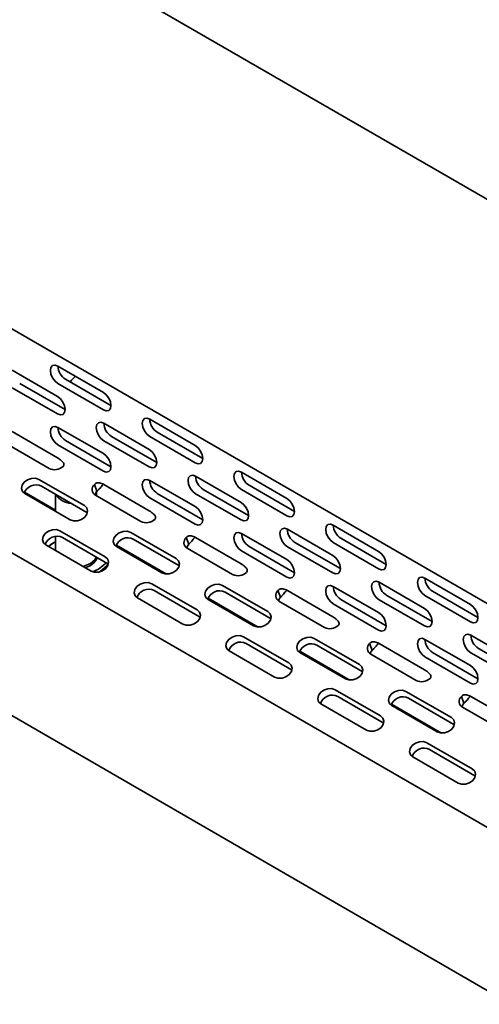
# Model space of a CAD drawing. Header units: millimetres. Extents: x 4 to 590, y 10 to 377.
# Tile 14 of 30: x 393 to 408, y 293 to 324. Entities that reach past the tile are written whole.
import ezdxf

# ---------------------------------------------------------------- set-up
doc = ezdxf.new("R2010")
doc.units = ezdxf.units.MM

msp = doc.modelspace()

# ---------------------------------------------------------------- linework, layer by layer
at = {"color": 7, "linetype": 'Continuous', "lineweight": 35}
for p, q in [((479.9197, 276.3261), (376.7764, 335.8695)), ((376.965, 335.7606), (479.7312, 276.435)), ((376.3269, 323.5505), (479.0931, 264.2248)), ((479.9669, 256.7427), (377.2007, 316.0683)), ((394.4357, 312.765), (395.8499, 311.9486)), ((393.0068, 312.6372), (394.421, 311.8208)), ((396.0856, 311.5403), (394.6714, 312.3567)), ((393.0068, 312.0929), (394.421, 311.2765)), ((394.6567, 311.4125), (393.2425, 312.229)), ((394.4357, 312.2206), (395.8499, 311.4042)), ((376.3269, 311.5065), (479.0931, 252.1808)), ((397.2934, 311.1153), (398.7076, 310.2989)), ((394.4357, 310.8597), (395.8499, 310.0433)), ((395.8645, 310.9875), (397.2787, 310.1711)), ((393.0068, 310.732), (394.421, 309.9156)), ((397.5144, 309.7628), (396.1002, 310.5792)), ((397.2934, 310.5709), (398.7076, 309.7545)), ((398.9433, 309.8906), (397.5291, 310.707)), ((392.7453, 310.3949), (394.1595, 309.5785)), ((394.4357, 310.3154), (395.8499, 309.499)), ((396.0856, 309.635), (394.6714, 310.4515)), ((395.8645, 310.4431), (397.2787, 309.6267)), ((398.7223, 309.3378), (400.1365, 308.5214)), ((400.1511, 309.4655), (401.5654, 308.6491)), ((393.842, 309.2386), (395.2562, 308.4222)), ((395.3368, 308.213), (393.9226, 309.0294)), ((395.568, 309.0795), (395.6486, 308.8703)), ((395.8645, 309.0822), (397.2787, 308.2658)), ((397.2934, 309.21), (398.7076, 308.3936)), ((401.8011, 308.2408), (400.3868, 309.0572)), ((393.3951, 308.8416), (394.3562, 308.2868)), ((393.399, 308.7967), (394.8132, 307.9803)), ((394.3562, 308.779), (394.3562, 308.2441)), ((395.6031, 308.7452), (397.0173, 307.9288)), ((395.6059, 308.7436), (395.6362, 308.856)), ((395.6362, 308.726), (395.6362, 308.8547)), ((397.2934, 308.6656), (398.7076, 307.8492)), ((398.9433, 307.9853), (397.5291, 308.8017)), ((398.7223, 308.7934), (400.1365, 307.977)), ((400.3722, 308.1131), (398.958, 308.9295)), ((400.1511, 308.9212), (401.5654, 308.1048)), ((395.3368, 308.213), (395.3521, 308.2034)), ((403.0089, 307.8158), (404.4231, 306.9994)), ((394.3562, 307.4647), (394.3562, 307.0233)), ((394.4956, 307.6404), (395.9098, 306.824)), ((396.6997, 307.5889), (398.1139, 306.7725)), ((400.1511, 307.5603), (401.5654, 306.7439)), ((401.58, 307.688), (402.9942, 306.8716)), ((394.0526, 307.1985), (395.4669, 306.3821)), ((394.2477, 307.2381), (394.1277, 307.1552)), ((394.291, 307.263), (394.2477, 307.2381)), ((395.9905, 306.6148), (394.5762, 307.4312)), ((396.2529, 307.1918), (397.8109, 306.2924)), ((396.2567, 307.147), (397.6709, 306.3306)), ((398.1945, 306.5632), (396.7803, 307.3796)), ((398.4257, 307.4298), (398.5063, 307.2206)), ((398.7223, 307.4325), (400.1365, 306.6161)), ((401.8011, 306.3356), (400.3868, 307.152)), ((401.58, 307.1437), (402.9942, 306.3273)), ((403.2299, 306.4633), (401.8157, 307.2797)), ((403.0089, 307.2714), (404.4231, 306.455)), ((404.6588, 306.5911), (403.2446, 307.4075)), ((398.4608, 307.0954), (399.875, 306.279)), ((400.1511, 307.0159), (401.5654, 306.1995)), ((395.9905, 306.6148), (396.0057, 306.6052)), ((398.1945, 306.5632), (398.2097, 306.5537)), ((395.5095, 306.3624), (395.7014, 306.4489)), ((395.7034, 306.3515), (395.7446, 306.3741)), ((397.3534, 305.9907), (398.7676, 305.1743)), ((399.5574, 305.9391), (400.9717, 305.1227)), ((403.0089, 305.9105), (404.4231, 305.0941)), ((404.4377, 306.0383), (405.852, 305.2219)), ((405.8666, 306.1661), (407.2808, 305.3497)), ((398.8482, 304.965), (397.434, 305.7814)), ((401.0523, 304.9135), (399.6381, 305.7299)), ((401.2834, 305.78), (401.3641, 305.5708)), ((401.58, 305.7828), (402.9942, 304.9664)), ((406.0877, 304.8136), (404.6734, 305.63)), ((405.8666, 305.6217), (407.2808, 304.8053)), ((407.5165, 304.9414), (406.1023, 305.7578)), ((396.9104, 305.5488), (398.3246, 304.7324)), ((399.1106, 305.5421), (400.6687, 304.6426)), ((399.1145, 305.4972), (400.5287, 304.6808)), ((401.3185, 305.4457), (402.7328, 304.6293)), ((403.0089, 305.3662), (404.4231, 304.5498)), ((404.6588, 304.6858), (403.2446, 305.5022)), ((404.4377, 305.4939), (405.852, 304.6775)), ((398.8482, 304.965), (398.8635, 304.9554)), ((401.0523, 304.9135), (401.0675, 304.9039)), ((407.2955, 304.3886), (408.7097, 303.5722)), ((400.2111, 304.3409), (401.6253, 303.5245)), ((401.7059, 303.3153), (400.2917, 304.1317)), ((402.4152, 304.2894), (403.8294, 303.473)), ((403.91, 303.2638), (402.4958, 304.0802)), ((404.1412, 304.1303), (404.2218, 303.9211)), ((404.4377, 304.133), (405.852, 303.3166)), ((405.8666, 304.2608), (407.2808, 303.4444)), ((399.7681, 303.899), (401.1823, 303.0826)), ((401.9684, 303.8924), (403.5264, 302.9929)), ((401.9722, 303.8475), (403.3864, 303.0311)), ((404.1763, 303.796), (405.5905, 302.9796)), ((407.5165, 303.0361), (406.1023, 303.8525)), ((407.2955, 303.8442), (408.7097, 303.0278)), ((408.9454, 303.1639), (407.5312, 303.9803)), ((405.8666, 303.7164), (407.2808, 302.9)), ((401.7059, 303.3153), (401.7212, 303.3057)), ((403.91, 303.2638), (403.9253, 303.2542)), ((403.0688, 302.6912), (404.4831, 301.8748)), ((405.2729, 302.6397), (406.6871, 301.8233)), ((402.6259, 302.2493), (404.0401, 301.4329)), ((404.5637, 301.6656), (403.1495, 302.482)), ((404.8261, 302.2426), (406.3842, 301.3432)), ((406.7677, 301.614), (405.3535, 302.4304)), ((406.9989, 302.4806), (407.0795, 302.2713)), ((407.2955, 302.4833), (408.7097, 301.6669)), ((404.8299, 302.1978), (406.2442, 301.3813)), ((407.034, 302.1462), (408.4482, 301.3298)), ((404.5637, 301.6656), (404.5789, 301.656)), ((406.7677, 301.614), (406.783, 301.6044)), ((405.9266, 301.0415), (407.3408, 300.225)), ((407.4214, 300.0158), (406.0072, 300.8322)), ((405.4836, 300.5996), (406.8978, 299.7831)), ((407.4214, 300.0158), (407.4367, 300.0062))]:
    msp.add_line(p, q, dxfattribs=at)
at = {"color": 7, "linetype": 'Continuous', "lineweight": 35, "flags": 128}
for points in [[(394.4357, 312.765), (394.3455, 312.7964), (394.269, 312.7815), (394.2179, 312.7227), (394.2, 312.6289), (394.2179, 312.5144), (394.269, 312.3966), (394.3455, 312.2934), (394.4357, 312.2206)], [(394.421, 311.2765), (394.5112, 311.2451), (394.5877, 311.26), (394.6388, 311.3188), (394.6567, 311.4126), (394.6388, 311.5271), (394.5877, 311.6449), (394.5112, 311.748), (394.421, 311.8208)], [(395.8499, 311.4042), (395.9401, 311.3729), (396.0165, 311.3877), (396.0676, 311.4465), (396.0856, 311.5404), (396.0676, 311.6549), (396.0165, 311.7727), (395.9401, 311.8758), (395.8499, 311.9486)], [(397.2934, 311.1153), (397.2032, 311.1466), (397.1267, 311.1318), (397.0756, 311.073), (397.0577, 310.9792), (397.0756, 310.8646), (397.1267, 310.7468), (397.2032, 310.6437), (397.2934, 310.5709)], [(394.4357, 310.8597), (394.3455, 310.8911), (394.269, 310.8762), (394.2179, 310.8174), (394.2, 310.7236), (394.2179, 310.6091), (394.269, 310.4913), (394.3455, 310.3882), (394.4357, 310.3154)], [(395.8645, 310.9875), (395.7743, 311.0189), (395.6979, 311.004), (395.6468, 310.9452), (395.6288, 310.8514), (395.6468, 310.7369), (395.6979, 310.6191), (395.7743, 310.5159), (395.8645, 310.4431)], [(398.7076, 309.7545), (398.7978, 309.7231), (398.8743, 309.738), (398.9254, 309.7968), (398.9433, 309.8906), (398.9254, 310.0051), (398.8743, 310.1229), (398.7978, 310.2261), (398.7076, 310.2989)], [(395.8499, 309.499), (395.9401, 309.4676), (396.0165, 309.4825), (396.0676, 309.5413), (396.0856, 309.6351), (396.0676, 309.7496), (396.0165, 309.8674), (395.9401, 309.9705), (395.8499, 310.0433)], [(397.2787, 309.6267), (397.3689, 309.5954), (397.4454, 309.6102), (397.4965, 309.6691), (397.5144, 309.7629), (397.4965, 309.8774), (397.4454, 309.9952), (397.3689, 310.0983), (397.2787, 310.1711)], [(393.842, 309.2386), (393.7349, 309.2739), (393.6104, 309.2701), (393.4875, 309.2279), (393.3848, 309.1537), (393.318, 309.0588), (393.2972, 308.9576), (393.3256, 308.8656), (393.399, 308.7967)], [(398.7223, 309.3378), (398.6321, 309.3691), (398.5556, 309.3543), (398.5045, 309.2955), (398.4866, 309.2017), (398.5045, 309.0871), (398.5556, 308.9693), (398.6321, 308.8662), (398.7223, 308.7934)], [(400.1511, 309.4655), (400.0609, 309.4969), (399.9845, 309.482), (399.9334, 309.4232), (399.9154, 309.3294), (399.9334, 309.2149), (399.9845, 309.0971), (400.0609, 308.994), (400.1511, 308.9212)], [(397.2934, 309.21), (397.2032, 309.2414), (397.1267, 309.2265), (397.0756, 309.1677), (397.0577, 309.0739), (397.0756, 308.9594), (397.1267, 308.8416), (397.2032, 308.7384), (397.2934, 308.6656)], [(394.8132, 307.9803), (394.9203, 307.945), (395.0447, 307.9488), (395.1677, 307.991), (395.2704, 308.0652), (395.3372, 308.1601), (395.358, 308.2613), (395.3295, 308.3533), (395.2562, 308.4222)], [(398.7076, 307.8492), (398.7978, 307.8179), (398.8743, 307.8327), (398.9254, 307.8916), (398.9433, 307.9854), (398.9254, 308.0999), (398.8743, 308.2177), (398.7978, 308.3208), (398.7076, 308.3936)], [(400.1365, 307.977), (400.2267, 307.9456), (400.3032, 307.9605), (400.3542, 308.0193), (400.3722, 308.1131), (400.3542, 308.2276), (400.3032, 308.3454), (400.2267, 308.4486), (400.1365, 308.5214)], [(401.5654, 308.1048), (401.6556, 308.0734), (401.732, 308.0883), (401.7831, 308.1471), (401.8011, 308.2409), (401.7831, 308.3554), (401.732, 308.4732), (401.6556, 308.5763), (401.5654, 308.6491)], [(403.0089, 307.8158), (402.9187, 307.8471), (402.8422, 307.8323), (402.7911, 307.7735), (402.7732, 307.6797), (402.7911, 307.5652), (402.8422, 307.4474), (402.9187, 307.3442), (403.0089, 307.2714)], [(394.4956, 307.6404), (394.3886, 307.6757), (394.2641, 307.6719), (394.1411, 307.6297), (394.0384, 307.5555), (393.9716, 307.4606), (393.9509, 307.3594), (393.9793, 307.2674), (394.0526, 307.1985)], [(396.6997, 307.5889), (396.5926, 307.6241), (396.4682, 307.6204), (396.3452, 307.5782), (396.2425, 307.504), (396.1757, 307.4091), (396.1549, 307.3079), (396.1834, 307.2159), (396.2567, 307.147)], [(400.1511, 307.5603), (400.0609, 307.5916), (399.9845, 307.5768), (399.9334, 307.518), (399.9154, 307.4242), (399.9334, 307.3096), (399.9845, 307.1918), (400.0609, 307.0887), (400.1511, 307.0159)], [(401.58, 307.688), (401.4898, 307.7194), (401.4133, 307.7045), (401.3622, 307.6457), (401.3443, 307.5519), (401.3622, 307.4374), (401.4133, 307.3196), (401.4898, 307.2165), (401.58, 307.1437)], [(394.3562, 307.2975), (394.2911, 307.2631), (394.138, 307.1492)], [(395.4488, 306.6197), (395.5875, 306.7396), (395.6285, 306.8237)], [(395.4669, 306.3821), (395.5739, 306.3468), (395.6984, 306.3506), (395.8213, 306.3928), (395.9241, 306.467), (395.9909, 306.5619), (396.0116, 306.6631), (395.9832, 306.7551), (395.9098, 306.824)], [(402.9942, 306.3273), (403.0844, 306.2959), (403.1609, 306.3108), (403.212, 306.3696), (403.2299, 306.4634), (403.212, 306.5779), (403.1609, 306.6957), (403.0844, 306.7988), (402.9942, 306.8716)], [(404.4231, 306.455), (404.5133, 306.4237), (404.5898, 306.4385), (404.6409, 306.4973), (404.6588, 306.5911), (404.6409, 306.7057), (404.5898, 306.8235), (404.5133, 306.9266), (404.4231, 306.9994)], [(395.207, 306.5321), (395.2411, 306.5396), (395.4488, 306.6197)], [(395.7014, 306.4489), (395.9, 306.6127), (395.928, 306.6508)], [(395.7446, 306.3741), (395.9554, 306.5479), (395.9985, 306.6099)], [(397.6709, 306.3306), (397.778, 306.2953), (397.9025, 306.2991), (398.0254, 306.3412), (398.1281, 306.4154), (398.1949, 306.5104), (398.2157, 306.6115), (398.1873, 306.7036), (398.1139, 306.7725)], [(401.5654, 306.1995), (401.6556, 306.1682), (401.732, 306.183), (401.7831, 306.2418), (401.8011, 306.3356), (401.7831, 306.4501), (401.732, 306.5679), (401.6556, 306.6711), (401.5654, 306.7439)], [(397.3534, 305.9907), (397.2463, 306.0259), (397.1218, 306.0222), (396.9989, 305.98), (396.8962, 305.9058), (396.8294, 305.8109), (396.8086, 305.7097), (396.837, 305.6177), (396.9104, 305.5488)], [(399.5574, 305.9391), (399.4504, 305.9744), (399.3259, 305.9706), (399.2029, 305.9284), (399.1002, 305.8543), (399.0334, 305.7593), (399.0127, 305.6582), (399.0411, 305.5661), (399.1145, 305.4972)], [(403.0089, 305.9105), (402.9187, 305.9419), (402.8422, 305.927), (402.7911, 305.8682), (402.7732, 305.7744), (402.7911, 305.6599), (402.8422, 305.5421), (402.9187, 305.439), (403.0089, 305.3662)], [(404.4377, 306.0383), (404.3475, 306.0696), (404.2711, 306.0548), (404.22, 305.996), (404.202, 305.9022), (404.22, 305.7877), (404.2711, 305.6699), (404.3475, 305.5667), (404.4377, 305.4939)], [(405.8666, 306.1661), (405.7764, 306.1974), (405.6999, 306.1826), (405.6489, 306.1237), (405.6309, 306.0299), (405.6489, 305.9154), (405.6999, 305.7976), (405.7764, 305.6945), (405.8666, 305.6217)], [(407.2808, 304.8053), (407.371, 304.7739), (407.4475, 304.7888), (407.4986, 304.8476), (407.5165, 304.9414), (407.4986, 305.0559), (407.4475, 305.1737), (407.371, 305.2769), (407.2808, 305.3497)], [(398.3246, 304.7324), (398.4317, 304.6971), (398.5561, 304.7009), (398.6791, 304.743), (398.7818, 304.8172), (398.8486, 304.9122), (398.8694, 305.0133), (398.8409, 305.1054), (398.7676, 305.1743)], [(400.5287, 304.6808), (400.6357, 304.6456), (400.7602, 304.6493), (400.8832, 304.6915), (400.9859, 304.7657), (401.0527, 304.8606), (401.0734, 304.9618), (401.045, 305.0538), (400.9717, 305.1227)], [(404.4231, 304.5498), (404.5133, 304.5184), (404.5898, 304.5333), (404.6409, 304.5921), (404.6588, 304.6859), (404.6409, 304.8004), (404.5898, 304.9182), (404.5133, 305.0213), (404.4231, 305.0941)], [(405.852, 304.6775), (405.9422, 304.6462), (406.0186, 304.661), (406.0697, 304.7198), (406.0877, 304.8136), (406.0697, 304.9282), (406.0186, 305.046), (405.9422, 305.1491), (405.852, 305.2219)], [(400.2111, 304.3409), (400.104, 304.3762), (399.9796, 304.3724), (399.8566, 304.3302), (399.7539, 304.256), (399.6871, 304.1611), (399.6663, 304.06), (399.6948, 303.9679), (399.7681, 303.899)], [(407.2955, 304.3886), (407.2053, 304.4199), (407.1288, 304.4051), (407.0777, 304.3462), (407.0598, 304.2524), (407.0777, 304.1379), (407.1288, 304.0201), (407.2053, 303.917), (407.2955, 303.8442)], [(402.4152, 304.2894), (402.3081, 304.3247), (402.1836, 304.3209), (402.0607, 304.2787), (401.958, 304.2045), (401.8912, 304.1096), (401.8704, 304.0084), (401.8989, 303.9164), (401.9722, 303.8475)], [(405.8666, 304.2608), (405.7764, 304.2921), (405.6999, 304.2773), (405.6489, 304.2185), (405.6309, 304.1247), (405.6489, 304.0102), (405.6999, 303.8924), (405.7764, 303.7892), (405.8666, 303.7164)], [(401.1823, 303.0826), (401.2894, 303.0474), (401.4139, 303.0511), (401.5368, 303.0933), (401.6395, 303.1675), (401.7063, 303.2624), (401.7271, 303.3636), (401.6987, 303.4556), (401.6253, 303.5245)], [(403.3864, 303.0311), (403.4935, 302.9958), (403.618, 302.9996), (403.7409, 303.0418), (403.8436, 303.116), (403.9104, 303.2109), (403.9312, 303.3121), (403.9027, 303.4041), (403.8294, 303.473)], [(407.2808, 302.9), (407.371, 302.8687), (407.4475, 302.8835), (407.4986, 302.9423), (407.5165, 303.0361), (407.4986, 303.1507), (407.4475, 303.2685), (407.371, 303.3716), (407.2808, 303.4444)], [(403.0688, 302.6912), (402.9618, 302.7264), (402.8373, 302.7227), (402.7143, 302.6805), (402.6116, 302.6063), (402.5448, 302.5114), (402.5241, 302.4102), (402.5525, 302.3182), (402.6259, 302.2493)], [(405.2729, 302.6397), (405.1659, 302.6749), (405.0414, 302.6712), (404.9184, 302.629), (404.8157, 302.5548), (404.7489, 302.4599), (404.7281, 302.3587), (404.7566, 302.2666), (404.8299, 302.1978)], [(404.0401, 301.4329), (404.1471, 301.3976), (404.2716, 301.4014), (404.3946, 301.4436), (404.4973, 301.5178), (404.5641, 301.6127), (404.5848, 301.7139), (404.5564, 301.8059), (404.4831, 301.8748)], [(406.2442, 301.3813), (406.3512, 301.3461), (406.4757, 301.3498), (406.5986, 301.392), (406.7013, 301.4662), (406.7682, 301.5611), (406.7889, 301.6623), (406.7605, 301.7544), (406.6871, 301.8233)], [(405.9266, 301.0415), (405.8195, 301.0767), (405.695, 301.073), (405.5721, 301.0308), (405.4694, 300.9566), (405.4026, 300.8617), (405.3818, 300.7605), (405.4103, 300.6684), (405.4836, 300.5996)], [(406.8978, 299.7831), (407.0049, 299.7479), (407.1294, 299.7516), (407.2523, 299.7938), (407.355, 299.868), (407.4218, 299.9629), (407.4426, 300.0641), (407.4141, 300.1562), (407.3408, 300.225)]]:
    msp.add_lwpolyline(points, dxfattribs=at)
at = {"color": 7, "linetype": 'Continuous', "lineweight": 35}
for centre, radius, start, end in [((394.9311, 312.7789), 0.4957, 181.60056, 238.39406), ((397.7889, 311.1291), 0.4957, 181.60056, 238.39406), ((394.9311, 310.8736), 0.4957, 181.60056, 238.39406), ((396.36, 311.0014), 0.4957, 181.60056, 238.39406), ((394.3283, 309.9394), 0.3984, 244.93267, 311.73315), ((399.2177, 309.3516), 0.4957, 181.60056, 238.39406), ((400.6466, 309.4794), 0.4957, 181.60056, 238.39406), ((393.7485, 308.6874), 0.3837, 63.02483, 161.95919), ((395.7115, 308.9256), 0.2105, 132.98912, 238.99494), ((397.7889, 309.2239), 0.4957, 181.60056, 238.39406), ((394.8673, 309.0793), 0.5827, 212.22435, 267.78103), ((395.8597, 308.6855), 0.2805, 138.79684, 165.70984), ((397.1861, 308.2896), 0.3984, 244.93267, 311.73315), ((403.5043, 307.8296), 0.4957, 181.60056, 238.39406), ((394.4022, 307.0892), 0.3837, 63.02436, 161.96381), ((400.6466, 307.5741), 0.4957, 181.60056, 238.39406), ((402.0755, 307.7019), 0.4957, 181.60056, 238.39406), ((396.6063, 307.0377), 0.3837, 63.02484, 161.95909), ((398.5692, 307.2758), 0.2105, 132.98912, 238.99494), ((398.7174, 307.0357), 0.2806, 138.79732, 165.69826), ((395.2085, 306.9842), 0.4866, 276.27142, 338.38965), ((400.0438, 306.6399), 0.3984, 244.93267, 311.73315), ((403.5043, 305.9244), 0.4957, 181.60056, 238.39406), ((404.9332, 306.0521), 0.4957, 181.60056, 238.39406), ((406.3621, 306.1799), 0.4957, 181.60056, 238.39406), ((397.2599, 305.4395), 0.3837, 63.0253, 161.95452), ((399.464, 305.388), 0.3837, 63.02575, 161.95005), ((401.427, 305.6261), 0.2105, 132.98912, 238.99494), ((401.5751, 305.386), 0.2805, 138.79661, 165.71521), ((402.9015, 304.9901), 0.3984, 244.93267, 311.73315), ((407.7909, 304.4024), 0.4957, 181.60056, 238.39406), ((400.1177, 303.7898), 0.3837, 63.0244, 161.96343), ((402.3218, 303.7382), 0.3837, 63.0253, 161.95452), ((404.2847, 303.9764), 0.2105, 132.98912, 238.99494), ((406.3621, 304.2746), 0.4957, 181.60056, 238.39406), ((404.4329, 303.7363), 0.2806, 138.79708, 165.70399), ((405.7593, 303.3404), 0.3984, 244.93267, 311.73315), ((402.9754, 302.14), 0.3837, 63.0242, 161.96543), ((405.1795, 302.0885), 0.3837, 63.02552, 161.95238), ((407.1424, 302.3266), 0.2105, 132.98912, 238.99494), ((407.2906, 302.0865), 0.2805, 138.79663, 165.71475), ((405.8332, 300.4903), 0.3837, 63.02595, 161.94812)]:
    msp.add_arc(centre, radius, start, end, dxfattribs=at)
for points, knots in [([(394.819, 312.2715), (394.8305, 312.2921), (394.865, 312.3541), (394.9365, 312.4106), (394.9843, 312.4483)], [0, 0, 0, 0, 0.3326304, 1, 1, 1, 1]), ([(394.5935, 309.6421), (394.6041, 309.6536), (394.6119, 309.6681), (394.6187, 309.6994), (394.6175, 309.7161), (394.6079, 309.7468), (394.5996, 309.7606), (394.5808, 309.7849), (394.5703, 309.7959), (394.5379, 309.8274), (394.5149, 309.8461), (394.4684, 309.882), (394.4447, 309.8991), (394.421, 309.9156)], [0, 0, 0, 0, 0.125, 0.125, 0.25, 0.25, 0.375, 0.375, 0.5, 0.5, 0.75, 0.75, 1, 1, 1, 1]), ([(395.8645, 309.0822), (395.8411, 309.0941), (395.8178, 309.105), (395.771, 309.1231), (395.7475, 309.1304), (395.6994, 309.1373), (395.6747, 309.1367), (395.6351, 309.1232), (395.6214, 309.1164), (395.5943, 309.0995), (395.5807, 309.0894), (395.568, 309.0795)], [0, 0, 0, 0, 0.25, 0.25, 0.5, 0.5, 0.75, 0.75, 0.875, 0.875, 1, 1, 1, 1]), ([(395.8539, 309.0997), (395.8401, 309.0833), (395.7989, 309.0345), (395.73, 308.9499), (395.6734, 308.8945), (395.6486, 308.8703)], [0, 0, 0, 0, 0.2216151, 0.6592594, 1, 1, 1, 1]), ([(397.4512, 307.9923), (397.4619, 308.0039), (397.4697, 308.0184), (397.4764, 308.0497), (397.4753, 308.0664), (397.4656, 308.0971), (397.4574, 308.1108), (397.4385, 308.1352), (397.428, 308.1462), (397.3956, 308.1776), (397.3726, 308.1964), (397.3261, 308.2323), (397.3025, 308.2493), (397.2787, 308.2658)], [0, 0, 0, 0, 0.125, 0.125, 0.25, 0.25, 0.375, 0.375, 0.5, 0.5, 0.75, 0.75, 1, 1, 1, 1]), ([(398.7223, 307.4325), (398.6989, 307.4444), (398.6756, 307.4553), (398.6288, 307.4734), (398.6052, 307.4807), (398.5571, 307.4875), (398.5325, 307.4869), (398.4928, 307.4734), (398.4791, 307.4667), (398.4521, 307.4498), (398.4384, 307.4397), (398.4257, 307.4298)], [0, 0, 0, 0, 0.25, 0.25, 0.5, 0.5, 0.75, 0.75, 0.875, 0.875, 1, 1, 1, 1]), ([(398.7037, 307.4405), (398.6925, 307.4272), (398.6538, 307.3814), (398.5877, 307.3001), (398.5311, 307.2448), (398.5063, 307.2206)], [0, 0, 0, 0, 0.1873444, 0.6442573, 1, 1, 1, 1]), ([(400.309, 306.3426), (400.3196, 306.3542), (400.3274, 306.3687), (400.3342, 306.4), (400.333, 306.4166), (400.3234, 306.4473), (400.3151, 306.4611), (400.2963, 306.4855), (400.2858, 306.4965), (400.2533, 306.5279), (400.2304, 306.5467), (400.1838, 306.5826), (400.1602, 306.5996), (400.1365, 306.6161)], [0, 0, 0, 0, 0.125, 0.125, 0.25, 0.25, 0.375, 0.375, 0.5, 0.5, 0.75, 0.75, 1, 1, 1, 1]), ([(401.58, 305.7828), (401.5566, 305.7947), (401.5333, 305.8055), (401.4865, 305.8236), (401.463, 305.831), (401.4148, 305.8378), (401.3902, 305.8372), (401.3506, 305.8237), (401.3369, 305.8169), (401.3098, 305.8001), (401.2962, 305.7899), (401.2834, 305.78)], [0, 0, 0, 0, 0.25, 0.25, 0.5, 0.5, 0.75, 0.75, 0.875, 0.875, 1, 1, 1, 1]), ([(401.5694, 305.8003), (401.5556, 305.7838), (401.5144, 305.735), (401.4454, 305.6505), (401.3888, 305.5951), (401.3641, 305.5708)], [0, 0, 0, 0, 0.22161508, 0.65925938, 1, 1, 1, 1]), ([(403.1667, 304.6929), (403.1773, 304.7044), (403.1851, 304.7189), (403.1919, 304.7502), (403.1907, 304.7669), (403.1811, 304.7976), (403.1729, 304.8114), (403.154, 304.8357), (403.1435, 304.8467), (403.1111, 304.8782), (403.0881, 304.8969), (403.0416, 304.9328), (403.018, 304.9498), (402.9942, 304.9664)], [0, 0, 0, 0, 0.125, 0.125, 0.25, 0.25, 0.375, 0.375, 0.5, 0.5, 0.75, 0.75, 1, 1, 1, 1]), ([(404.4377, 304.133), (404.4143, 304.1449), (404.391, 304.1558), (404.3442, 304.1739), (404.3207, 304.1812), (404.2726, 304.188), (404.248, 304.1875), (404.2083, 304.174), (404.1946, 304.1672), (404.1675, 304.1503), (404.1539, 304.1402), (404.1412, 304.1303)], [0, 0, 0, 0, 0.25, 0.25, 0.5, 0.5, 0.75, 0.75, 0.875, 0.875, 1, 1, 1, 1]), ([(404.4192, 304.141), (404.4079, 304.1277), (404.3693, 304.0819), (404.3031, 304.0007), (404.2466, 303.9453), (404.2218, 303.9211)], [0, 0, 0, 0, 0.1873444, 0.6442573, 1, 1, 1, 1]), ([(406.0245, 303.0431), (406.0351, 303.0547), (406.0429, 303.0692), (406.0497, 303.1005), (406.0485, 303.1172), (406.0388, 303.1479), (406.0306, 303.1616), (406.0117, 303.186), (406.0013, 303.197), (405.9688, 303.2284), (405.9458, 303.2472), (405.8993, 303.2831), (405.8757, 303.3001), (405.852, 303.3166)], [0, 0, 0, 0, 0.125, 0.125, 0.25, 0.25, 0.375, 0.375, 0.5, 0.5, 0.75, 0.75, 1, 1, 1, 1]), ([(407.2955, 302.4833), (407.2721, 302.4952), (407.2488, 302.5061), (407.202, 302.5242), (407.1784, 302.5315), (407.1303, 302.5383), (407.1057, 302.5377), (407.0661, 302.5242), (407.0523, 302.5174), (407.0253, 302.5006), (407.0117, 302.4904), (406.9989, 302.4806)], [0, 0, 0, 0, 0.25, 0.25, 0.5, 0.5, 0.75, 0.75, 0.875, 0.875, 1, 1, 1, 1]), ([(407.2849, 302.5008), (407.271, 302.4844), (407.2298, 302.4355), (407.1609, 302.351), (407.1043, 302.2956), (407.0795, 302.2713)], [0, 0, 0, 0, 0.2216151, 0.6592594, 1, 1, 1, 1])]:
    msp.add_open_spline(points, degree=3, knots=knots, dxfattribs=at)

doc.saveas('drawing.dxf')
